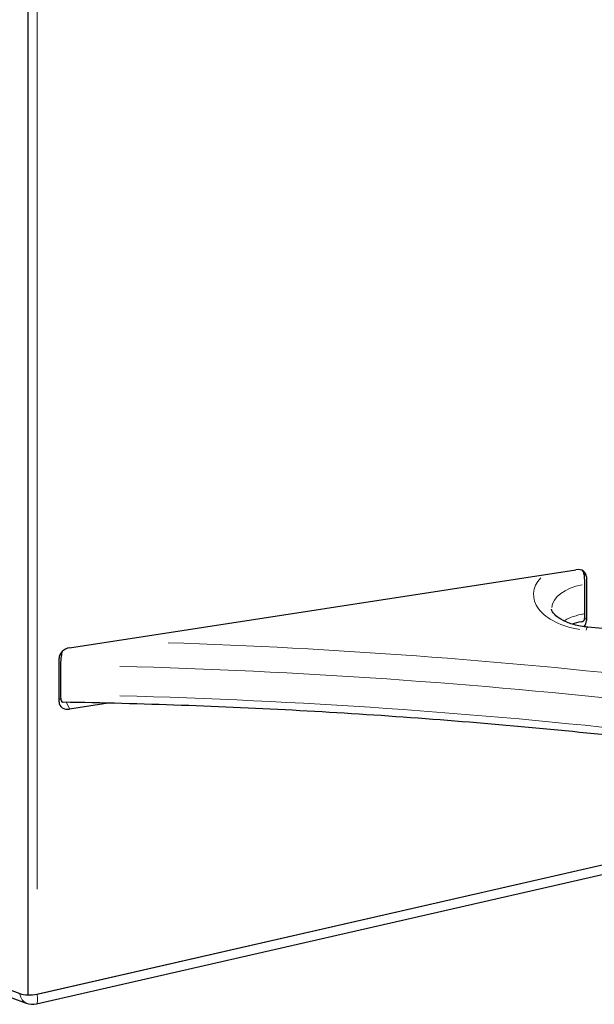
# Model space of a CAD drawing. Header units: millimetres. Extents: x 90 to 4365, y 90 to 3088.
# Tile 3 of 40: x 401 to 545, y 409 to 655. Entities that reach past the tile are written whole.
import ezdxf

# ---------------------------------------------------------------- set-up
doc = ezdxf.new("R2010")
doc.units = ezdxf.units.MM
doc.header["$LTSCALE"] = 15
doc.layers.add('Visibile (ISO)', color=7, linetype='Continuous', lineweight=25)
doc.layers.add('Visibile sottile (ISO)', color=9, linetype='Continuous', lineweight=18, true_color=0x808080)

msp = doc.modelspace()

# ---------------------------------------------------------------- linework, layer by layer
at = {"layer": 'Visibile (ISO)'}
for p, q in [((403.24, 934.493), (403.24, 410.976)), ((403.24, 934.493), (403.24, 410.976)), ((413.671, 497.705), (540.152, 517.222)), ((541.962, 516.686), (541.834, 516.961)), ((542.76, 515.417), (542.76, 504.502)), ((542.398, 506.225), (542.398, 513.583)), ((411.063, 484.181), (411.063, 495.095)), ((411.425, 493.373), (411.425, 486.015)), ((423.34, 483.868), (413.671, 482.376)), ((273.611, 458.793), (401.264, 411.307)), ((275.224, 456.408), (402.877, 408.922)), ((405.54, 411.207), (595.458, 454.683)), ((405.569, 411.213), (595.458, 454.683)), ((405.45, 408.753), (596.537, 452.497))]:
    msp.add_line(p, q, dxfattribs=at)
msp.add_arc((404.446, 413.139), 4.5, 249.59506, 282.8941, dxfattribs=at)
for centre, major_axis, ratio, start_param, end_param in [((540.152, 515.014), (2.448, 1.139), 0.7896899, 5.9310557, 7.501852), ((541.233, 516.086), (-0.686, 4.447), 0.2115968, 4.0823169, 4.6059157), ((540.152, 504.1), (2.448, 1.139), 0.7896899, 5.2273692, 5.9310557), ((541.233, 508.728), (-0.686, 4.447), 0.2115968, 3.5587181, 4.0823169), ((413.671, 495.498), (-2.448, -1.139), 0.7896899, 4.3602594, 5.9310557), ((412.506, 487.087), (2.448, 1.139), 0.7896899, 3.773797, 3.9642029), ((413.671, 484.584), (-2.448, -1.139), 0.7896899, 5.9310557, 7.501852), ((404.404, 413.155), (-4.492, -0.588), 0.467685, 0.7242262, 1.247825), ((404.446, 413.139), (4.456, 0.625), 0.4667283, 3.8539969, 4.8945402), ((404.404, 413.155), (4.492, 0.588), 0.467685, 4.3894176, 4.9130164)]:
    msp.add_ellipse(centre, major_axis=major_axis, ratio=ratio, start_param=start_param, end_param=end_param, dxfattribs=at)
for points, knots in [([(701.79, 635.387), (683.321, 639.363), (664.624, 642.99), (626.787, 649.542), (607.645, 652.465), (569.068, 657.58), (549.632, 659.771), (510.55, 663.413), (490.905, 664.863), (451.49, 667.016), (431.721, 667.719), (411.932, 668.047)], [0.42766305, 0.42766305, 0.42766305, 0.42766305, 0.49327271, 0.49327271, 0.55912116, 0.55912116, 0.62496962, 0.62496962, 0.69081807, 0.69081807, 0.75666652, 0.75666652, 0.75666652, 0.75666652]), ([(542.242, 515.757), (542.204, 516.049), (542.117, 516.334), (541.945, 516.728), (541.884, 516.85), (541.815, 516.971)], [0.00022572, 0.00022572, 0.00022572, 0.00022572, 0.11853873, 0.11853873, 0.17214553, 0.17214553, 0.17214553, 0.17214553]), ([(543.078, 502.865), (541.875, 502.984), (540.713, 503.201), (538.626, 503.783), (537.696, 504.145), (536.176, 504.919), (535.574, 505.328), (534.703, 506.084), (534.431, 506.428), (534.108, 506.97), (534.073, 507.139), (534.061, 507.283), (534.06, 507.304), (534.06, 507.325)], [2.5269291, 2.5269291, 2.5269291, 2.5269291, 2.8069414, 2.8069414, 3.0802079, 3.0802079, 3.3415412, 3.3415412, 3.5971746, 3.5971746, 3.877187, 3.877187, 3.9269908, 3.9269908, 3.9269908, 3.9269908]), ([(541.475, 504.207), (541.689, 504.245), (541.866, 504.312), (542.117, 504.487), (542.204, 504.593), (542.242, 504.72)], [0.43427667, 0.43427667, 0.43427667, 0.43427667, 0.58592909, 0.58592909, 0.72215706, 0.72215706, 0.72215706, 0.72215706]), ([(617.619, 493.627), (612.696, 494.36), (607.763, 495.07), (597.877, 496.444), (592.924, 497.107), (583.001, 498.386), (578.03, 499.003), (568.071, 500.187), (563.083, 500.756), (553.092, 501.846), (548.089, 502.367), (543.078, 502.865)], [0.532162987, 0.532162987, 0.532162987, 0.532162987, 0.548663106, 0.548663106, 0.565163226, 0.565163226, 0.581663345, 0.581663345, 0.598163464, 0.598163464, 0.614663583, 0.614663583, 0.614663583, 0.614663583]), ([(411.774, 496.72), (411.773, 496.715), (411.772, 496.71), (411.719, 496.434), (411.668, 496.133), (411.579, 495.531), (411.542, 495.23), (411.486, 494.692), (411.463, 494.406), (411.432, 493.859), (411.425, 493.598), (411.425, 493.373)], [1.35606731, 1.35606731, 1.35606731, 1.35606731, 1.35825577, 1.35825577, 1.46991973, 1.46991973, 1.58158368, 1.58158368, 1.69168334, 1.69168334, 1.801783, 1.801783, 1.801783, 1.801783]), ([(411.425, 486.015), (411.425, 485.79), (411.432, 485.56), (411.463, 485.145), (411.486, 484.961), (411.542, 484.663), (411.579, 484.522), (411.668, 484.301), (411.719, 484.221), (411.818, 484.127), (411.873, 484.1), (411.932, 484.099)], [1.801783, 1.801783, 1.801783, 1.801783, 1.91188265, 1.91188265, 2.02198231, 2.02198231, 2.13364626, 2.13364626, 2.24531022, 2.24531022, 2.3473429, 2.3473429, 2.3473429, 2.3473429]), ([(701.79, 451.439), (683.321, 455.415), (664.624, 459.042), (626.787, 465.594), (607.645, 468.517), (569.068, 473.632), (549.632, 475.823), (510.55, 479.465), (490.905, 480.915), (451.49, 483.068), (431.721, 483.771), (411.932, 484.099)], [0.42766305, 0.42766305, 0.42766305, 0.42766305, 0.49327271, 0.49327271, 0.55912116, 0.55912116, 0.62496962, 0.62496962, 0.69081807, 0.69081807, 0.75666652, 0.75666652, 0.75666652, 0.75666652])]:
    msp.add_open_spline(points, degree=3, knots=knots, dxfattribs=at)
msp.add_open_spline([(541.475, 504.207), (540.656, 504.062), (539.873, 503.872), (539.148, 503.646)], degree=3, dxfattribs=at)
at = {"layer": 'Visibile sottile (ISO)'}
for p, q in [((405.569, 908.112), (405.569, 437.366)), ((542.171, 516.683), (542.729, 515.483)), ((542.74, 504.545), (542.379, 505.321)), ((539.316, 503.691), (539.365, 503.585)), ((413.631, 482.462), (412.916, 483.997))]:
    msp.add_line(p, q, dxfattribs=at)
for centre, major_axis, ratio, start_param, end_param in [((386.023, 159.252), (900, 0), 0.5758617, 1.2291269, 1.526071), ((386.023, 151.894), (-900, 0), 0.5758617, 4.3707195, 4.6676637), ((545.31, 511.004), (-15.75, 0), 0.5758617, 5.8006278, 7.5841618), ((545.31, 507.325), (-11.25, 0), 0.5758617, 5.0396382, 6.2177355), ((545.31, 499.967), (-11.25, 0), 0.5758617, 5.0016794, 5.4965189), ((542.634, 498.387), (0.445, 4.478), 0.1389064, 0.0310285, 0.5895416), ((386.023, -21.017), (-904.5, 0), 0.5758617, 4.3793293, 4.6545332), ((386.023, -24.696), (900, 0), 0.5758617, 1.2291269, 1.526071), ((386.023, -32.054), (-900, 0), 0.5758617, 4.3707195, 4.6676637), ((404.446, 413.139), (-1.569, -4.218), 0.6693079, 5.4361798, 6.2386061), ((404.446, 413.139), (1.004, -4.387), 0.1602054, 0.0539145, 1.0243758)]:
    msp.add_ellipse(centre, major_axis=major_axis, ratio=ratio, start_param=start_param, end_param=end_param, dxfattribs=at)

doc.saveas('drawing.dxf')
